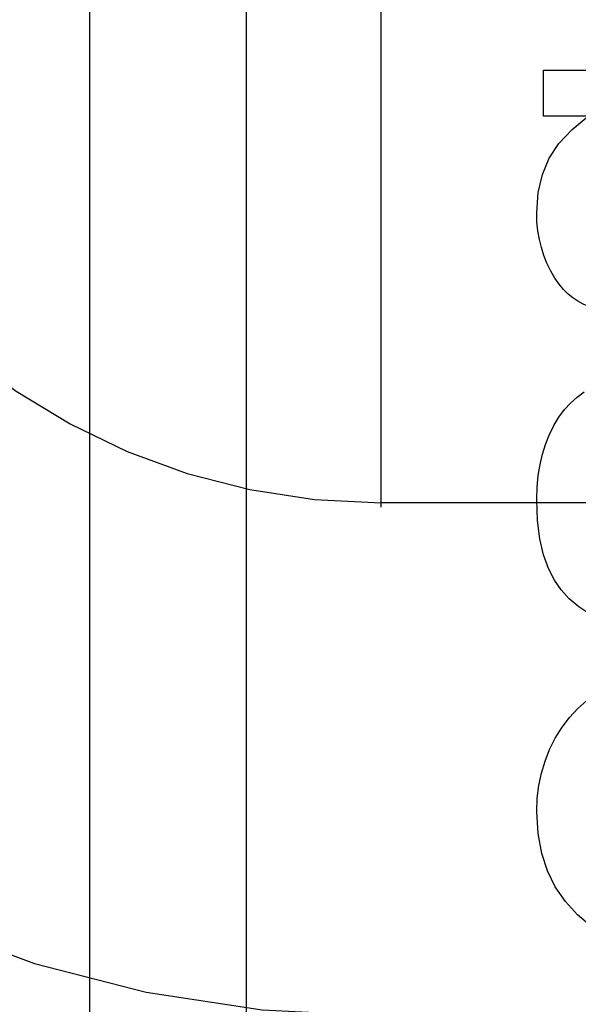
# Model space of a CAD drawing. Header units: inches. Extents: x 0 to 270, y 0 to 175.
# Tile 29 of 95: x 77.791 to 77.911, y 85.435 to 85.646. Entities that reach past the tile are written whole.
import ezdxf

# ---------------------------------------------------------------- set-up
doc = ezdxf.new("R2010")
doc.units = ezdxf.units.IN
doc.header["$LTSCALE"] = 14.84127
doc.header["$MEASUREMENT"] = 0
doc.linetypes.add('HIDDEN', pattern=[0.2, 0.1, -0.1])
doc.layers.add('DEFAULT_2', color=8, linetype='HIDDEN')
doc.layers.add('RIGHT_OR_MAIN_DOOR_ASSEMBLY', color=7, linetype='CONTINUOUS')

msp = doc.modelspace()

# ---------------------------------------------------------------- linework, layer by layer
at = {"layer": 'DEFAULT_2', "color": 8, "linetype": 'HIDDEN'}
for p, q in [((77.86889, 82.57319), (77.86889, 88.0737)), ((77.80639, 85.22504), (77.80639, 85.96809)), ((77.90367, 85.62524), (77.90367, 85.63513)), ((77.90367, 85.63513), (77.96887, 85.63513)), ((77.91325, 85.62524), (77.90367, 85.62524)), ((78.36889, 85.54237), (77.86889, 85.54237))]:
    msp.add_line(p, q, dxfattribs=at)
for points in [[(77.9022, 85.60455), (77.90255, 85.60885), (77.90346, 85.61275), (77.90491, 85.61621), (77.90698, 85.61939), (77.90978, 85.62241), (77.91325, 85.62524)], [(77.90441, 85.59375), (77.90375, 85.59538), (77.90321, 85.59707), (77.90278, 85.59882), (77.90246, 85.60065), (77.90227, 85.60256), (77.9022, 85.60455)], [(77.90994, 85.58632), (77.90894, 85.58711), (77.90798, 85.58808), (77.90703, 85.58921), (77.90612, 85.59052), (77.90525, 85.59204), (77.90441, 85.59375)], [(77.91815, 85.58289), (77.91647, 85.5833), (77.91491, 85.58378), (77.91349, 85.58433), (77.91219, 85.58494), (77.911, 85.5856), (77.90994, 85.58632)], [(77.90487, 85.55684), (77.90587, 85.55889), (77.90697, 85.56072), (77.90816, 85.56232), (77.90946, 85.56374), (77.91087, 85.56501), (77.91239, 85.56612)], [(77.9022, 85.5431), (77.90229, 85.54574), (77.90253, 85.54823), (77.90292, 85.55057), (77.90344, 85.55278), (77.90409, 85.55487), (77.90487, 85.55684)], [(77.90746, 85.52369), (77.906, 85.52576), (77.90475, 85.52828), (77.90369, 85.53121), (77.90289, 85.53462), (77.9024, 85.53859), (77.9022, 85.5431)], [(77.92314, 85.51523), (77.91951, 85.51609), (77.91631, 85.51717), (77.91359, 85.51849), (77.91125, 85.52003), (77.9092, 85.52176), (77.90746, 85.52369)], [(77.90619, 85.4919), (77.90763, 85.49424), (77.90923, 85.49636), (77.91099, 85.49827), (77.91292, 85.49998), (77.91505, 85.50152), (77.91736, 85.50289)], [(77.9022, 85.47618), (77.90232, 85.47903), (77.90266, 85.48177), (77.90322, 85.48441), (77.90399, 85.48697), (77.90498, 85.48947), (77.90619, 85.4919)], [(77.91097, 85.45401), (77.90835, 85.45688), (77.9062, 85.46004), (77.90451, 85.46343), (77.90328, 85.46719), (77.90251, 85.47146), (77.9022, 85.47618)], [(77.93627, 85.44561), (77.93038, 85.44594), (77.92522, 85.44672), (77.92082, 85.44798), (77.91705, 85.44964), (77.91375, 85.45164), (77.91097, 85.45401)]]:
    msp.add_lwpolyline(points, dxfattribs=at)
for radius in [0.25, 0.14]:
    msp.add_arc((77.86889, 85.68237), radius, 90, 270, dxfattribs=at)
at = {"layer": 'RIGHT_OR_MAIN_DOOR_ASSEMBLY', "color": 3, "linetype": 'Continuous'}
msp.add_line((77.83989, 93.79037), (77.83989, 77.29037), dxfattribs=at)

doc.saveas('drawing.dxf')
